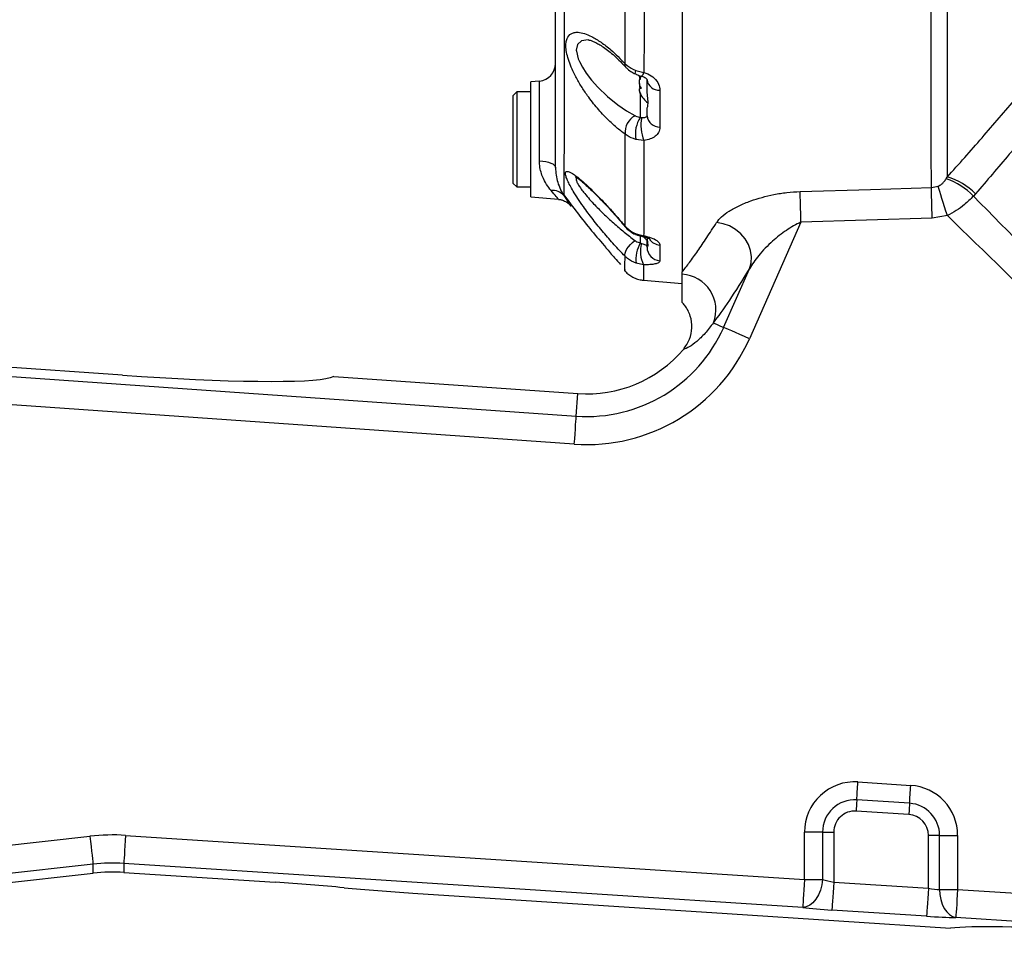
# Model space of a CAD drawing. Extents: x 0 to 8410, y 0 to 5940.
# Tile 52 of 210: x 1191 to 1470, y 4313 to 4575. Entities that reach past the tile are written whole.
import ezdxf

# ---------------------------------------------------------------- set-up
doc = ezdxf.new("R2010")
doc.units = 0
doc.header["$LTSCALE"] = 10
doc.layers.get('0').update_dxf_attribs({"linetype": 'CONTINUOUS'})
doc.dimstyles.new('SLDDIMSTYLE3', dxfattribs={"dimtxt": 0.18, "dimasz": 50, "dimexe": 0, "dimexo": 0.0625, "dimgap": 0, "dimtad": 0, "dimtih": 1, "dimtoh": 1, "dimdec": 0, "dimrnd": 1e-09, "dimzin": 0, "dimtxsty": 'STANDARD', "dimblk1": 'NONE', "dimblk2": 'NONE', "dimsah": 1, "dimcen": 0.09, "dimazin": 3, "dimtfac": 50, "dimtdec": 0, "dimtofl": 0, "dimtmove": 0, "dimatfit": 3, "dimtolj": 1, "dimtzin": 0})

# ---------------------------------------------------------------- blocks, each defined once
blk = doc.blocks.new('_NONE')

msp = doc.modelspace()

# ---------------------------------------------------------------- linework, layer by layer
at = {"color": 7, "linetype": 'CONTINUOUS'}
for p, q in [((1378.76, 4924.35), (1378.76, 4503.69)), ((1338.2, 4557.92), (1335.76, 4557.7)), ((1335.76, 4541.35), (1335.76, 4557.7)), ((1366.75, 4559.15), (1367.05, 4559.15)), ((1368.76, 4555.91), (1368.76, 4558.28)), ((1331.76, 4554.85), (1330.76, 4553.85)), ((1335.76, 4554.85), (1331.76, 4554.85)), ((1331.76, 4554.85), (1331.76, 4527.85)), ((1330.76, 4528.85), (1330.76, 4553.85)), ((1368.76, 4548.01), (1368.76, 4550.21)), ((1335.76, 4525), (1335.76, 4541.35)), ((1330.76, 4528.85), (1331.76, 4527.85)), ((1331.76, 4527.85), (1335.76, 4527.85)), ((1335.76, 4525), (1343.57, 4524.32)), ((1368.76, 4511.6), (1368.76, 4512.7)), ((1368.76, 4510.73), (1368.76, 4511.6)), ((1378.76, 4503.03), (1378.76, 4503.69)), ((1378.76, 4500.35), (1378.76, 4502.69)), ((1367.71, 4501.32), (1378.76, 4500.35)), ((1219.69, 4474.32), (1086.53, 4483.65)), ((1279.76, 4473.97), (1278.72, 4473.64)), ((1279.76, 4473.97), (1349.1, 4469.11)), ((1089.88, 4319.36), (1211.4, 4332.87)), ((1220.14, 4333.07), (1263.14, 4330.28)), ((1302.21, 4327.18), (1391.55, 4321.37)), ((1391.55, 4321.37), (1455.03, 4317.25))]:
    msp.add_line(p, q, dxfattribs=at)
at = {"color": 8, "linetype": 'CONTINUOUS'}
for p, q in [((1365.56, 4560.94), (1367.89, 4560.32)), ((1338.2, 4535.22), (1338.2, 4557.92)), ((1372.41, 4555.32), (1372.41, 4544.85)), ((1366.86, 4547.63), (1366.86, 4554.27)), ((1367.87, 4541.04), (1365.59, 4541.31)), ((1453.79, 4530.18), (1454.08, 4530.65)), ((1449.54, 4527.64), (1451.45, 4528.05)), ((1462.11, 4525.89), (1461.49, 4525.2)), ((1449.8, 4518.94), (1412.5, 4517.82)), ((1454.1, 4519.67), (1449.8, 4518.94)), ((1412.5, 4517.82), (1397.83, 4484.7)), ((1365.65, 4514.52), (1367.8, 4513.96)), ((1366.86, 4511.92), (1366.86, 4513.85)), ((1372.41, 4511.32), (1372.41, 4506.86)), ((1367.77, 4505.73), (1365.68, 4506.14)), ((1390.53, 4487.94), (1397.91, 4504.57)), ((1387.62, 4489.23), (1390.53, 4487.94)), ((1086.35, 4481.1), (1348.65, 4462.72)), ((1348.09, 4454.76), (1085.79, 4473.14)), ((1348.65, 4462.72), (1349.1, 4469.11)), ((1428.68, 4358.78), (1443.68, 4357.81)), ((1443.35, 4352.71), (1428.35, 4353.68)), ((1443.15, 4349.52), (1428.15, 4350.49)), ((1088.71, 4329.83), (1210.46, 4343.37)), ((1220.6, 4343.6), (1413.51, 4331.07)), ((1418.62, 4344.56), (1413.51, 4344.56)), ((1413.51, 4331.07), (1413.51, 4344.56)), ((1418.62, 4344.56), (1418.62, 4331.07)), ((1418.62, 4344.56), (1421.81, 4344.56)), ((1421.81, 4344.56), (1421.81, 4330.32)), ((1451.9, 4343.59), (1448.71, 4343.59)), ((1448.71, 4328.57), (1448.71, 4343.59)), ((1451.9, 4343.59), (1457.01, 4343.59)), ((1451.9, 4328.24), (1451.9, 4343.59)), ((1457.01, 4343.59), (1457.01, 4328.24)), ((1211.34, 4335.43), (1089.59, 4321.9)), ((1211.4, 4332.87), (1211.34, 4335.43)), ((1220.08, 4335.63), (1220.14, 4333.07)), ((1412.99, 4323.1), (1220.08, 4335.63)), ((1413.51, 4331.07), (1418.62, 4331.07)), ((1421.81, 4330.32), (1448.71, 4328.57)), ((1451.9, 4328.24), (1457.01, 4328.24)), ((1457.01, 4328.24), (1573.77, 4320.66)), ((1448.19, 4320.61), (1421.3, 4322.35)), ((1569.42, 4312.94), (1456.5, 4320.28))]:
    msp.add_line(p, q, dxfattribs=at)
at = {"color": 8, "linetype": 'CONTINUOUS', "flags": 128}
for points in [[(1352.08, 4569.58), (1352.07, 4569.58), (1350.11, 4569.31), (1348.99, 4568.28), (1348.67, 4566.68), (1348.69, 4566.41), (1349.23, 4564.21), (1349.55, 4563.44), (1350.39, 4561.82), (1351.45, 4560.15), (1353, 4558.12), (1354.75, 4556.15), (1357.51, 4553.51), (1360.46, 4551.13), (1362.89, 4549.48), (1365.34, 4548.08), (1365.34, 4548.08)], [(1365.48, 4559.93), (1365.47, 4559.93), (1365.41, 4560.08), (1365.44, 4560.42), (1365.56, 4560.94)], [(1367.17, 4559.33), (1367.21, 4559.33), (1367.4, 4559.46), (1367.63, 4559.79), (1367.89, 4560.32)], [(1338.2, 4535.22), (1339.11, 4535.15), (1339.97, 4535.03), (1340.76, 4534.85), (1341.45, 4534.62), (1342.01, 4534.35), (1342.42, 4534.04), (1342.67, 4533.71), (1342.76, 4533.37)], [(1412.24, 4526.53), (1432.23, 4527.12), (1449.54, 4527.64)], [(1449.8, 4518.94), (1449.76, 4520.25), (1449.72, 4521.55), (1449.68, 4522.79), (1449.65, 4523.97), (1449.61, 4525.06), (1449.58, 4526.05), (1449.56, 4526.91), (1449.54, 4527.64)], [(1454.1, 4519.67), (1453.69, 4520.95), (1453.3, 4522.2), (1452.91, 4523.41), (1452.55, 4524.55), (1452.22, 4525.6), (1451.92, 4526.55), (1451.66, 4527.37), (1451.45, 4528.05)], [(1412.5, 4517.82), (1412.46, 4519.13), (1412.42, 4520.43), (1412.39, 4521.68), (1412.35, 4522.86), (1412.32, 4523.96), (1412.29, 4524.94), (1412.26, 4525.8), (1412.24, 4526.53)], [(1362.51, 4516.71), (1362.45, 4516.63), (1362.45, 4516.62)], [(1397.91, 4504.57), (1398.37, 4506.23), (1398.47, 4507.98), (1398.2, 4509.75), (1397.58, 4511.48), (1396.63, 4513.1), (1395.39, 4514.55), (1393.9, 4515.78), (1392.21, 4516.74), (1390.4, 4517.39), (1388.52, 4517.71)], [(1362.5, 4508.17), (1362.43, 4508.55), (1362.5, 4509.03), (1362.71, 4509.59), (1363.05, 4510.2), (1363.49, 4510.84), (1364.03, 4511.48), (1364.63, 4512.08), (1365.27, 4512.63)], [(1365.51, 4514.35), (1365.53, 4514.36), (1365.65, 4514.52)], [(1367.44, 4513.77), (1367.55, 4513.78), (1367.8, 4513.96)], [(1397.83, 4484.7), (1396.47, 4485.31), (1395.15, 4485.89), (1393.93, 4486.43), (1392.84, 4486.91), (1391.93, 4487.32), (1391.23, 4487.63), (1390.76, 4487.84), (1390.53, 4487.94)], [(1348.09, 4454.76), (1348.2, 4456.25), (1348.3, 4457.69), (1348.39, 4459.02), (1348.48, 4460.2), (1348.54, 4461.2), (1348.6, 4461.96), (1348.63, 4462.48), (1348.65, 4462.72)], [(1428.35, 4353.68), (1428.39, 4354.23), (1428.43, 4354.82), (1428.47, 4355.43), (1428.51, 4356.07), (1428.55, 4356.73), (1428.59, 4357.41), (1428.64, 4358.09), (1428.68, 4358.78)], [(1443.35, 4352.71), (1443.39, 4353.26), (1443.43, 4353.84), (1443.47, 4354.46), (1443.51, 4355.1), (1443.55, 4355.76), (1443.59, 4356.43), (1443.64, 4357.12), (1443.68, 4357.81)], [(1428.35, 4353.68), (1428.33, 4353.34), (1428.31, 4352.97), (1428.28, 4352.59), (1428.26, 4352.19), (1428.23, 4351.78), (1428.2, 4351.35), (1428.17, 4350.93), (1428.15, 4350.49)], [(1443.35, 4352.71), (1443.33, 4352.36), (1443.31, 4352), (1443.28, 4351.61), (1443.26, 4351.21), (1443.23, 4350.8), (1443.2, 4350.38), (1443.17, 4349.95), (1443.15, 4349.52)], [(1210.46, 4343.37), (1210.62, 4341.88), (1210.78, 4340.45), (1210.93, 4339.12), (1211.06, 4337.94), (1211.17, 4336.95), (1211.25, 4336.19), (1211.31, 4335.68), (1211.34, 4335.43)], [(1220.6, 4343.6), (1220.5, 4342.11), (1220.41, 4340.67), (1220.32, 4339.34), (1220.25, 4338.15), (1220.18, 4337.16), (1220.13, 4336.39), (1220.1, 4335.88), (1220.08, 4335.63)], [(1418.62, 4331.07), (1418.41, 4329.52), (1418.01, 4328.04), (1417.45, 4326.67), (1416.74, 4325.47), (1415.9, 4324.48), (1414.97, 4323.74), (1413.99, 4323.27), (1412.99, 4323.1)], [(1413.51, 4331.07), (1413.41, 4329.58), (1413.32, 4328.14), (1413.23, 4326.81), (1413.15, 4325.62), (1413.09, 4324.63), (1413.04, 4323.86), (1413.01, 4323.35), (1412.99, 4323.1)], [(1421.81, 4330.32), (1421.72, 4328.83), (1421.62, 4327.39), (1421.54, 4326.06), (1421.46, 4324.87), (1421.4, 4323.88), (1421.35, 4323.11), (1421.31, 4322.6), (1421.3, 4322.35)], [(1448.71, 4328.57), (1448.61, 4327.08), (1448.52, 4325.64), (1448.43, 4324.31), (1448.35, 4323.12), (1448.29, 4322.13), (1448.24, 4321.36), (1448.2, 4320.85), (1448.19, 4320.61)], [(1451.9, 4328.24), (1451.98, 4326.77), (1452.23, 4325.36), (1452.65, 4324.04), (1453.21, 4322.86), (1453.9, 4321.86), (1454.7, 4321.09), (1455.57, 4320.55), (1456.5, 4320.28)], [(1457.01, 4328.24), (1456.92, 4326.75), (1456.82, 4325.31), (1456.74, 4323.98), (1456.66, 4322.8), (1456.59, 4321.8), (1456.54, 4321.03), (1456.51, 4320.52), (1456.5, 4320.28)]]:
    msp.add_lwpolyline(points, dxfattribs=at)
at = {"color": 7, "linetype": 'CONTINUOUS'}
for centre, radius, start, end in [((1337.76, 4562.9), 5, 275, 0), ((1373.16, 4557.33), 7, 204.6276, 233.3706), ((1373.16, 4518.14), 7, 220.5314, 231.1223), ((1351.63, 4505.17), 36.15, 265.9919, 319.4671)]:
    msp.add_arc(centre, radius, start, end, dxfattribs=at)
at = {"color": 8, "linetype": 'CONTINUOUS'}
for centre, radius, start, end in [((1363.27, 4562.44), 0.803, 153.9213, 216.152), ((1372.21, 4558.82), 3.5, 188.8256, 273.2188), ((1367.97, 4543.3), 5.45, 118.8177, 185.0767), ((1374.2, 4542.85), 8.76, 146.9662, 190.1292), ((1377.95, 4545.28), 10.94, 168.1452, 202.7863), ((1372.31, 4548.42), 3.57, 186.717, 271.6681), ((1447.48, 4511.98), 19.26, 43.3297, 70.8579), ((1448.57, 4512.19), 19.27, 45.3434, 73.3816), ((1342.09, 4522.88), 3.94, 40.3497, 98.5197), ((1372.72, 4515.35), 4.04, 215.1236, 265.6386), ((1375.04, 4507.23), 9.43, 150.1964, 186.6363), ((1375.41, 4509.47), 8.51, 164.4793, 206.101), ((1372.69, 4510.78), 3.93, 180.7377, 265.9041), ((1378.21, 4492.93), 10.11, 338.5207, 86.8745), ((1351.63, 4505.17), 42.56, 265.9919, 336.104), ((1351.63, 4505.17), 50.54, 265.9919, 336.104), ((1427.76, 4344.56), 14.25, 86.2833, 180), ((1442.76, 4343.59), 14.25, 0, 86.2833), ((1427.76, 4344.56), 9.14, 86.2833, 180), ((1427.76, 4344.56), 5.95, 86.2833, 180), ((1442.76, 4343.59), 9.14, 0, 86.2833), ((1442.76, 4343.59), 5.95, 0, 86.2833)]:
    msp.add_arc(centre, radius, start, end, dxfattribs=at)
for centre, major_axis, ratio, start_param, end_param in [((1479.51, 4704.75), (98.18, 220.51), 0.063877, 3.385027, 3.603743), ((1216.86, 4285.58), (1.33, -58.13), 0.997545, 3.054014, 3.229172), ((1216.86, 4285.58), (-1.15, 50.15), 0.996763, 6.195606, 6.370764), ((1421.81, 4331.23), (5, -0.87), 0.176976, 4.050106, 4.743266), ((1448.71, 4329.48), (5, -0.87), 0.176976, 4.743266, 5.436426), ((1421.3, 4323.26), (13, -0.85), 0.069778, 4.023784, 4.716944), ((1448.19, 4321.52), (13, -0.85), 0.069778, 4.716944, 5.410104)]:
    msp.add_ellipse(centre, major_axis=major_axis, ratio=ratio, start_param=start_param, end_param=end_param, dxfattribs=at)
at = {"color": 7, "linetype": 'CONTINUOUS'}
for centre, major_axis, ratio, start_param, end_param in [((1219.69, 4478.53), (60, -4.22), 0.069754, 4.717301, 6.108243), ((1216.91, 4283.05), (1.15, -50.11), 0.997545, 3.054014, 3.229172), ((1262.91, 4326.79), (49.89, -3.24), 0.069927, 1.16808, 1.570796), ((1302.44, 4330.67), (49.89, -3.24), 0.069927, 4.309673, 4.712389), ((1492.36, 4313.84), (39.92, -2.59), 0.069927, 1.570796, 2.784022)]:
    msp.add_ellipse(centre, major_axis=major_axis, ratio=ratio, start_param=start_param, end_param=end_param, dxfattribs=at)
at = {"color": 8, "linetype": 'CONTINUOUS'}
for points, knots in [([(1449.54, 4527.64), (1449.54, 4528.31), (1449.54, 4530.44), (1449.54, 4534.25), (1449.53, 4540.44), (1449.53, 4548.55), (1449.54, 4557.95), (1449.53, 4567.01), (1449.53, 4575.91), (1449.54, 4585.19), (1449.54, 4594.8), (1449.53, 4603.58), (1449.53, 4612.01), (1449.54, 4620.03), (1449.54, 4628.26), (1449.53, 4636.83), (1449.53, 4645.74), (1449.53, 4654.98), (1449.54, 4664.39), (1449.54, 4673.99), (1449.53, 4683.73), (1449.53, 4693.61), (1449.54, 4703.59), (1449.54, 4714.65), (1449.53, 4726.04), (1449.53, 4737.72), (1449.54, 4747.94), (1449.54, 4757.42), (1449.53, 4766.15), (1449.53, 4774.82), (1449.53, 4783.31), (1449.54, 4791.59), (1449.54, 4801.7), (1449.53, 4813.58), (1449.53, 4825.69), (1449.54, 4836.16), (1449.53, 4845.56), (1449.53, 4854.48), (1449.54, 4862.87), (1449.54, 4869.88), (1449.53, 4876.09), (1449.53, 4881.57), (1449.53, 4886.76), (1449.54, 4891.59), (1449.53, 4896.06), (1449.53, 4901.2), (1449.53, 4906.73), (1449.54, 4911.63), (1449.53, 4915.28), (1449.53, 4917.91), (1449.54, 4919.96), (1449.54, 4921.41), (1449.53, 4922.33), (1449.53, 4922.44), (1449.53, 4922.5)], [0, 0, 0, 0, 0.007319, 0.023136, 0.038981, 0.066957, 0.095086, 0.115402, 0.135777, 0.159438, 0.179308, 0.199232, 0.21539, 0.231576, 0.247895, 0.264243, 0.281577, 0.298947, 0.316486, 0.334063, 0.351911, 0.369798, 0.387863, 0.40597, 0.42963, 0.449501, 0.469425, 0.485582, 0.501769, 0.518087, 0.534436, 0.550253, 0.566098, 0.594074, 0.622203, 0.64252, 0.662894, 0.686555, 0.706425, 0.72635, 0.742507, 0.758694, 0.775013, 0.791362, 0.807179, 0.823024, 0.851, 0.879129, 0.899446, 0.91982, 0.939754, 0.959771, 0.979843, 1, 1, 1, 1]), ([(1454.08, 4920.94), (1454.08, 4920.88), (1454.08, 4920.77), (1454.08, 4919.87), (1454.08, 4918.43), (1454.08, 4916.13), (1454.08, 4912.67), (1454.08, 4907.93), (1454.08, 4902.48), (1454.08, 4896.67), (1454.08, 4890.5), (1454.08, 4884.11), (1454.08, 4877.61), (1454.08, 4870.92), (1454.08, 4864.33), (1454.08, 4857.64), (1454.08, 4850.96), (1454.08, 4843.45), (1454.08, 4835.03), (1454.08, 4825.94), (1454.08, 4816.9), (1454.08, 4808.25), (1454.08, 4799.69), (1454.08, 4791.32), (1454.08, 4780.81), (1454.08, 4768.05), (1454.08, 4753.52), (1454.08, 4739.44), (1454.08, 4726.34), (1454.08, 4714.52), (1454.08, 4704.03), (1454.08, 4694.44), (1454.08, 4684.82), (1454.08, 4675.22), (1454.08, 4665.62), (1454.08, 4656.07), (1454.08, 4646.58), (1454.08, 4636.74), (1454.08, 4626.6), (1454.08, 4616.63), (1454.08, 4607.28), (1454.08, 4598.83), (1454.08, 4590.91), (1454.08, 4583.55), (1454.08, 4574.77), (1454.08, 4564.83), (1454.08, 4554.53), (1454.08, 4545.44), (1454.08, 4537.72), (1454.08, 4532.98), (1454.08, 4530.77), (1454.08, 4530.65)], [0, 0, 0, 0, 0.020104, 0.040208, 0.060437, 0.080667, 0.109188, 0.137708, 0.162556, 0.187403, 0.2099, 0.230833, 0.251767, 0.270414, 0.289062, 0.305894, 0.322726, 0.339148, 0.360081, 0.381014, 0.399662, 0.41831, 0.435141, 0.451973, 0.468395, 0.496915, 0.525437, 0.550284, 0.575131, 0.597629, 0.615101, 0.632691, 0.650281, 0.668102, 0.685922, 0.703979, 0.722034, 0.740216, 0.761149, 0.782083, 0.80073, 0.819378, 0.83621, 0.853042, 0.869464, 0.897985, 0.926505, 0.951352, 0.976199, 0.998697, 1, 1, 1, 1]), ([(1345.09, 4897.52), (1345.09, 4897.54), (1345.09, 4897.64), (1345.11, 4896.81), (1345.13, 4894.62), (1345.15, 4891.08), (1345.16, 4886.28), (1345.18, 4880.21), (1345.2, 4872.93), (1345.22, 4864.52), (1345.23, 4855.03), (1345.25, 4844.49), (1345.26, 4833), (1345.27, 4820.64), (1345.28, 4807.53), (1345.29, 4793.71), (1345.3, 4779.29), (1345.3, 4764.39), (1345.31, 4750.28), (1345.31, 4737.14), (1345.31, 4723.88), (1345.31, 4709.33), (1345.31, 4693.59), (1345.31, 4677.98), (1345.3, 4662.63), (1345.3, 4647.63), (1345.29, 4633.07), (1345.28, 4619.06), (1345.27, 4605.72), (1345.26, 4593.16), (1345.25, 4581.42), (1345.24, 4570.6), (1345.22, 4560.78), (1345.2, 4552.07), (1345.19, 4544.47), (1345.17, 4538.05), (1345.15, 4532.97), (1345.13, 4529.23), (1345.12, 4526.61), (1345.1, 4525.82), (1345.1, 4525.43)], [0, 0, 0, 0, 0.005687, 0.032989, 0.060387, 0.087786, 0.115087, 0.142386, 0.169782, 0.197179, 0.224478, 0.251801, 0.279222, 0.306642, 0.333965, 0.361292, 0.388717, 0.416141, 0.443468, 0.464611, 0.485753, 0.513089, 0.540523, 0.567957, 0.595292, 0.622619, 0.650043, 0.677468, 0.704794, 0.732103, 0.759509, 0.786915, 0.814224, 0.841528, 0.868929, 0.89633, 0.923634, 0.949076, 0.974558, 1, 1, 1, 1]), ([(1362.55, 4562.79), (1362.55, 4566.6), (1362.55, 4572.67), (1362.55, 4581.67), (1362.55, 4589.29), (1362.56, 4597.2), (1362.56, 4602.69), (1362.56, 4605.43)], [0, 0, 0, 0, 0.2936931, 0.4693203, 0.6453258, 0.8224695, 1, 1, 1, 1]), ([(1367.93, 4604.68), (1367.93, 4601.86), (1367.92, 4596.23), (1367.92, 4588.08), (1367.91, 4580.17), (1367.9, 4570.72), (1367.9, 4564.34), (1367.89, 4560.32)], [0, 0, 0, 0, 0.1742797, 0.3489446, 0.5247864, 0.7010258, 1, 1, 1, 1]), ([(1362.54, 4542.82), (1361.72, 4543.43), (1360.09, 4544.65), (1357.43, 4547.11), (1354.64, 4550.11), (1352.11, 4553.33), (1350.07, 4556.38), (1348.58, 4558.94), (1347.42, 4561.34), (1346.55, 4563.53), (1345.95, 4565.62), (1345.68, 4567.42), (1345.72, 4568.88), (1346.07, 4570.36), (1346.89, 4571.32), (1348.06, 4571.74), (1349.31, 4571.82), (1350.95, 4571.48), (1353.15, 4570.55), (1355.69, 4569.01), (1358.23, 4567.02), (1360.54, 4564.92), (1361.88, 4563.5), (1362.55, 4562.79)], [0, 0, 0, 0, 0.055457, 0.110918, 0.178568, 0.246142, 0.29245, 0.338711, 0.375808, 0.412871, 0.450286, 0.48767, 0.519609, 0.551556, 0.612501, 0.646229, 0.67998, 0.730662, 0.781403, 0.844862, 0.908363, 0.954184, 1, 1, 1, 1]), ([(1362.55, 4562.79), (1363.27, 4562.21), (1364.18, 4561.47), (1365.33, 4561.03), (1365.56, 4560.94)], [0, 0, 0, 0, 0.796628, 1, 1, 1, 1]), ([(1367.89, 4560.32), (1368.26, 4560.2), (1369.36, 4559.84), (1370.98, 4558.75), (1372.21, 4557.08), (1372.35, 4555.89), (1372.41, 4555.32)], [0, 0, 0, 0, 0.134078, 0.401875, 0.719093, 1, 1, 1, 1]), ([(1454.08, 4530.65), (1457.37, 4534.35), (1463.95, 4541.76), (1470.49, 4549.36), (1473.76, 4553.16)], [0, 0, 0, 0, 0.499737, 1, 1, 1, 1]), ([(1365.34, 4548.08), (1365.43, 4548.03), (1365.88, 4547.82), (1366.43, 4547.71), (1366.86, 4547.63)], [0, 0, 0, 0, 0.201121, 1, 1, 1, 1]), ([(1366.86, 4547.63), (1366.96, 4547.59), (1367.08, 4547.54), (1367.22, 4547.53), (1367.24, 4547.53)], [0, 0, 0, 0, 0.791604, 1, 1, 1, 1]), ([(1367.24, 4547.53), (1367.46, 4547.53), (1367.91, 4547.54), (1368.38, 4547.65), (1368.72, 4547.81), (1368.74, 4547.93), (1368.76, 4548.01)], [0, 0, 0, 0, 0.184765, 0.391239, 0.641516, 1, 1, 1, 1]), ([(1481.2, 4548.55), (1478.03, 4544.73), (1471.69, 4537.08), (1465.31, 4529.62), (1462.11, 4525.89)], [0, 0, 0, 0, 0.499749, 1, 1, 1, 1]), ([(1372.41, 4544.85), (1372.34, 4544.33), (1372.22, 4543.37), (1371.19, 4542.21), (1369.76, 4541.38), (1368.49, 4541.15), (1367.87, 4541.04)], [0, 0, 0, 0, 0.292092, 0.537395, 0.769162, 1, 1, 1, 1]), ([(1362.51, 4516.71), (1362.52, 4518.73), (1362.52, 4522.77), (1362.53, 4529.6), (1362.53, 4536.31), (1362.53, 4540.64), (1362.54, 4542.82)], [0, 0, 0, 0, 0.29489, 0.591662, 0.795521, 1, 1, 1, 1]), ([(1365.59, 4541.31), (1364.69, 4541.62), (1363.56, 4542.02), (1362.71, 4542.68), (1362.54, 4542.82)], [0, 0, 0, 0, 0.789424, 1, 1, 1, 1]), ([(1367.87, 4541.04), (1367.86, 4538.77), (1367.85, 4534.22), (1367.84, 4527.25), (1367.83, 4521.56), (1367.81, 4516.99), (1367.81, 4514.97), (1367.8, 4513.96)], [0, 0, 0, 0, 0.205089, 0.410843, 0.704414, 0.852207, 1, 1, 1, 1]), ([(1341.51, 4526.78), (1341.07, 4527.34), (1340.17, 4528.47), (1339.14, 4530.45), (1338.49, 4532.45), (1338.23, 4533.98), (1338.2, 4534.93), (1338.2, 4535.22)], [0, 0, 0, 0, 0.273041, 0.553833, 0.734449, 0.919662, 1, 1, 1, 1]), ([(1362.5, 4508.17), (1361.48, 4509.24), (1359.44, 4511.37), (1356.36, 4514.9), (1353.38, 4518.56), (1350.95, 4521.82), (1349.1, 4524.52), (1347.82, 4526.54), (1346.84, 4528.27), (1346.13, 4529.7), (1345.7, 4530.86), (1345.55, 4531.67), (1345.69, 4532.13), (1346.05, 4532.29), (1346.61, 4532.16), (1347.38, 4531.78), (1348.36, 4531.12), (1349.72, 4530.06), (1351.49, 4528.5), (1353.66, 4526.42), (1355.96, 4524.06), (1358.24, 4521.61), (1360.44, 4519.15), (1361.82, 4517.52), (1362.51, 4516.71)], [0, 0, 0, 0, 0.068194, 0.136388, 0.204797, 0.273094, 0.315991, 0.358842, 0.39424, 0.429605, 0.465209, 0.500793, 0.532136, 0.563489, 0.594532, 0.625594, 0.66041, 0.695249, 0.747718, 0.800245, 0.853556, 0.906887, 0.953443, 1, 1, 1, 1]), ([(1349.15, 4530.53), (1349.12, 4530.54), (1348.66, 4530.68), (1348.53, 4530.3), (1348.66, 4529.59), (1348.93, 4529.02), (1349.3, 4528.35), (1349.82, 4527.55), (1350.8, 4526.25), (1352.06, 4524.73), (1353.9, 4522.69), (1356.29, 4520.27), (1359.22, 4517.56), (1362.24, 4514.97), (1364.26, 4513.41), (1365.27, 4512.63)], [0, 0, 0, 0, 0.007156, 0.10926, 0.161699, 0.214174, 0.225933, 0.285713, 0.345586, 0.421041, 0.496611, 0.62151, 0.746645, 0.873315, 1, 1, 1, 1]), ([(1451.45, 4528.05), (1451.79, 4528.23), (1452.39, 4528.54), (1453.18, 4529.29), (1453.55, 4529.83), (1453.79, 4530.18)], [0, 0, 0, 0, 0.325859, 0.573492, 1, 1, 1, 1]), ([(1343.57, 4524.35), (1343.58, 4524.34), (1343.63, 4524.29), (1343.42, 4524.54), (1342.85, 4525.2), (1342.03, 4526.17), (1341.51, 4526.78)], [0, 0, 0, 0, 0.061261, 0.304763, 0.556863, 1, 1, 1, 1]), ([(1345.1, 4525.43), (1345.37, 4525.03), (1345.9, 4524.23), (1346.54, 4523.28), (1346.97, 4522.63), (1347.18, 4522.31), (1347.13, 4522.39), (1347.11, 4522.41)], [0, 0, 0, 0, 0.2140217, 0.427967, 0.671269, 0.9144919, 1, 1, 1, 1]), ([(1388.52, 4517.71), (1388.95, 4518.26), (1389.81, 4519.36), (1392.03, 4520.98), (1394.83, 4522.51), (1398.03, 4523.84), (1401.39, 4524.91), (1404.82, 4525.72), (1408.46, 4526.31), (1410.98, 4526.46), (1412.24, 4526.53)], [0, 0, 0, 0, 0.127035, 0.254265, 0.391639, 0.529077, 0.645903, 0.762698, 0.881413, 1, 1, 1, 1]), ([(1461.49, 4525.2), (1460.66, 4524.39), (1459.17, 4522.93), (1456.66, 4521.06), (1454.96, 4520.14), (1454.1, 4519.67)], [0, 0, 0, 0, 0.383057, 0.688148, 1, 1, 1, 1]), ([(1461.49, 4525.2), (1482.12, 4504.33), (1516.29, 4469.76), (1550.57, 4435.29), (1564.15, 4421.63)], [0, 0, 0, 0, 0.603634, 1, 1, 1, 1]), ([(1559.53, 4416.91), (1545.77, 4430.39), (1510.7, 4464.72), (1475.49, 4498.9), (1454.1, 4519.67)], [0, 0, 0, 0, 0.392505, 1, 1, 1, 1]), ([(1362.51, 4516.71), (1363.24, 4516.03), (1364.18, 4515.15), (1365.37, 4514.64), (1365.65, 4514.52)], [0, 0, 0, 0, 0.765315, 1, 1, 1, 1]), ([(1378.76, 4503.69), (1379.44, 4504.56), (1380.81, 4506.3), (1383.16, 4509.58), (1385.7, 4513.33), (1387.58, 4516.25), (1388.52, 4517.71)], [0, 0, 0, 0, 0.248166, 0.497069, 0.748174, 1, 1, 1, 1]), ([(1412.5, 4517.82), (1411.79, 4517.48), (1410.34, 4516.79), (1407.58, 4515.02), (1404.88, 4512.89), (1402.32, 4510.44), (1400.53, 4508.44), (1399, 4506.47), (1398.27, 4505.21), (1397.91, 4504.57)], [0, 0, 0, 0, 0.109524, 0.221331, 0.459169, 0.602037, 0.746428, 0.872227, 1, 1, 1, 1]), ([(1365.27, 4512.63), (1365.38, 4512.55), (1365.85, 4512.22), (1366.43, 4512.05), (1366.86, 4511.92)], [0, 0, 0, 0, 0.233553, 1, 1, 1, 1]), ([(1367.8, 4513.96), (1368.2, 4513.88), (1369.34, 4513.64), (1370.98, 4513.02), (1372.21, 4512.15), (1372.35, 4511.59), (1372.41, 4511.32)], [0, 0, 0, 0, 0.142844, 0.407927, 0.721941, 1, 1, 1, 1]), ([(1366.86, 4511.92), (1366.96, 4511.86), (1367.07, 4511.78), (1367.19, 4511.75), (1367.21, 4511.75)], [0, 0, 0, 0, 0.841258, 1, 1, 1, 1]), ([(1367.21, 4511.75), (1367.43, 4511.7), (1367.88, 4511.59), (1368.36, 4511.38), (1368.69, 4511.12), (1368.76, 4510.89), (1368.76, 4510.75), (1368.76, 4510.73)], [0, 0, 0, 0, 0.181713, 0.384434, 0.629413, 0.949953, 1, 1, 1, 1]), ([(1362.48, 4503.98), (1362.48, 4504.01), (1362.49, 4504.1), (1362.49, 4505.15), (1362.5, 4506.61), (1362.5, 4507.8), (1362.5, 4508.17)], [0, 0, 0, 0, 0.248963, 0.55455, 0.861285, 1, 1, 1, 1]), ([(1365.68, 4506.14), (1364.79, 4506.54), (1363.61, 4507.07), (1362.72, 4507.96), (1362.5, 4508.17)], [0, 0, 0, 0, 0.755927, 1, 1, 1, 1]), ([(1367.77, 4505.73), (1367.77, 4505.31), (1367.76, 4504.06), (1367.75, 4502.57), (1367.73, 4501.49), (1367.72, 4501.4), (1367.72, 4501.36)], [0, 0, 0, 0, 0.151417, 0.444596, 0.738845, 1, 1, 1, 1]), ([(1372.41, 4506.86), (1372.41, 4506.83), (1372.4, 4506.62), (1372.12, 4506.27), (1371.13, 4505.93), (1369.67, 4505.73), (1368.4, 4505.73), (1367.77, 4505.73)], [0, 0, 0, 0, 0.03707, 0.302746, 0.544177, 0.772547, 1, 1, 1, 1]), ([(1387.62, 4489.23), (1386.83, 4488.18), (1385.25, 4486.09), (1382.87, 4483.84), (1380.66, 4482.23), (1379.62, 4481.86), (1379.1, 4481.68)], [0, 0, 0, 0, 0.2472724, 0.4954882, 0.7469676, 1, 1, 1, 1])]:
    msp.add_open_spline(points, degree=3, knots=knots, dxfattribs=at)
at = {"color": 7, "linetype": 'CONTINUOUS'}
for points, knots in [([(1342.76, 4533.37), (1342.76, 4533.71), (1342.76, 4534.57), (1342.76, 4536.67), (1342.76, 4540.04), (1342.76, 4544.67), (1342.76, 4550.79), (1342.76, 4558.13), (1342.76, 4566.57), (1342.76, 4575.99), (1342.76, 4586.31), (1342.76, 4597.63), (1342.76, 4609.74), (1342.76, 4622.5), (1342.76, 4635.86), (1342.76, 4649.91), (1342.76, 4664.38), (1342.76, 4679.08), (1342.76, 4693.97), (1342.76, 4709.16), (1342.76, 4723.27), (1342.76, 4736.11), (1342.76, 4748.65), (1342.76, 4762.08), (1342.76, 4776.31), (1342.76, 4790.24), (1342.76, 4803.57), (1342.76, 4816.16), (1342.76, 4827.98), (1342.76, 4839.11), (1342.76, 4849.29), (1342.76, 4858.42), (1342.76, 4866.5), (1342.76, 4873.57), (1342.76, 4879.45), (1342.76, 4884.09), (1342.76, 4887.55), (1342.76, 4889.68), (1342.76, 4890.6), (1342.76, 4890.41), (1342.76, 4890.38)], [0, 0, 0, 0, 0.014927, 0.037385, 0.059949, 0.087304, 0.114849, 0.142994, 0.171345, 0.198794, 0.226434, 0.254372, 0.282716, 0.310075, 0.337624, 0.365773, 0.394128, 0.421492, 0.449046, 0.477199, 0.50556, 0.527022, 0.548575, 0.575934, 0.603482, 0.631629, 0.659983, 0.687344, 0.714895, 0.743046, 0.771404, 0.798753, 0.826293, 0.85443, 0.882774, 0.910139, 0.937693, 0.965847, 0.994209, 1, 1, 1, 1]), ([(1352.08, 4569.58), (1352.09, 4569.58), (1352.15, 4569.58), (1352.57, 4569.51), (1353.27, 4569.28), (1354.22, 4568.85), (1355.4, 4568.2), (1356.77, 4567.29), (1358.3, 4566.12), (1359.94, 4564.68), (1361.4, 4563.29), (1362.29, 4562.31), (1362.61, 4561.95)], [0, 0, 0, 0, 0.026739, 0.111739, 0.201602, 0.300926, 0.410413, 0.527752, 0.653733, 0.786133, 0.922439, 1, 1, 1, 1]), ([(1362.63, 4561.98), (1362.73, 4561.87), (1363.18, 4561.35), (1364.11, 4560.61), (1365.04, 4560.16), (1365.48, 4559.94)], [0, 0, 0, 0, 0.132095, 0.582465, 1, 1, 1, 1]), ([(1365.48, 4559.94), (1365.59, 4559.89), (1366.12, 4559.63), (1366.7, 4559.45), (1367.17, 4559.33), (1367.17, 4559.33)], [0, 0, 0, 0, 0.191614, 0.992747, 1, 1, 1, 1]), ([(1367.17, 4559.33), (1367.02, 4559.24), (1366.76, 4559.1), (1366.6, 4559.2), (1366.57, 4559.36), (1366.62, 4559.51), (1366.62, 4559.52)], [0, 0, 0, 0, 0.399142, 0.691551, 0.984666, 1, 1, 1, 1]), ([(1367.17, 4555.85), (1367.02, 4556.05), (1366.76, 4556.4), (1366.59, 4557.13), (1366.59, 4557.82), (1366.73, 4558.5), (1366.94, 4559), (1367.11, 4559.25), (1367.17, 4559.33)], [0, 0, 0, 0, 0.235538, 0.408114, 0.581134, 0.745034, 0.917182, 1, 1, 1, 1]), ([(1366.62, 4559.26), (1366.61, 4559.12), (1366.59, 4558.83), (1366.73, 4558.59), (1366.91, 4558.56), (1367, 4558.55)], [0, 0, 0, 0, 0.317954, 0.655508, 1, 1, 1, 1]), ([(1367.18, 4559.33), (1367.19, 4559.33), (1367.44, 4559.28), (1367.86, 4559.08), (1368.38, 4558.77), (1368.65, 4558.49), (1368.77, 4558.29), (1368.76, 4558.29), (1368.76, 4558.27), (1368.76, 4558.27)], [0, 0, 0, 0, 0.006045, 0.144822, 0.29781, 0.472978, 0.660264, 0.885441, 1, 1, 1, 1]), ([(1367.17, 4553.74), (1367.02, 4554.02), (1366.76, 4554.5), (1366.59, 4555.14), (1366.59, 4555.57), (1366.73, 4555.83), (1366.94, 4555.89), (1367.11, 4555.86), (1367.17, 4555.85)], [0, 0, 0, 0, 0.235559, 0.408122, 0.581131, 0.745072, 0.917184, 1, 1, 1, 1]), ([(1366.62, 4557.21), (1366.61, 4557), (1366.59, 4556.58), (1366.69, 4556.03), (1366.82, 4555.76), (1366.86, 4555.67)], [0, 0, 0, 0, 0.3896593, 0.8034168, 1, 1, 1, 1]), ([(1366.62, 4555.16), (1366.61, 4555.09), (1366.59, 4554.95), (1366.73, 4554.53), (1366.94, 4554.1), (1367.11, 4553.83), (1367.17, 4553.74)], [0, 0, 0, 0, 0.269355, 0.555319, 0.855538, 1, 1, 1, 1]), ([(1368.76, 4550.21), (1368.8, 4550.27), (1368.88, 4550.41), (1369.12, 4551.42), (1369.02, 4553.03), (1368.79, 4554.65), (1368.77, 4555.64), (1368.76, 4555.91)], [0, 0, 0, 0, 0.211759, 0.441401, 0.682235, 0.913081, 1, 1, 1, 1]), ([(1342.76, 4533.37), (1342.8, 4532.62), (1342.87, 4531.1), (1343.39, 4528.99), (1344.16, 4527), (1344.78, 4525.96), (1345.1, 4525.43)], [0, 0, 0, 0, 0.213292, 0.433992, 0.713552, 1, 1, 1, 1]), ([(1348.42, 4530.67), (1348.42, 4530.68), (1348.39, 4530.69), (1348.59, 4530.59), (1348.98, 4530.33), (1349.62, 4529.86), (1350.46, 4529.17), (1351.52, 4528.24), (1352.81, 4527.04), (1354.29, 4525.6), (1355.93, 4523.92), (1357.69, 4522.05), (1359.53, 4520.02), (1361.13, 4518.2), (1362.09, 4517.05), (1362.45, 4516.62)], [0, 0, 0, 0, 0.01571, 0.061374, 0.115237, 0.177968, 0.244561, 0.325475, 0.413306, 0.507954, 0.608557, 0.716938, 0.826227, 0.935653, 1, 1, 1, 1]), ([(1343.57, 4524.3), (1343.77, 4524.28), (1344.25, 4524.25), (1344.97, 4524.02), (1345.67, 4523.68), (1346.23, 4523.3), (1346.65, 4522.93), (1346.92, 4522.64), (1347.07, 4522.46), (1347.1, 4522.42), (1347.11, 4522.41)], [0, 0, 0, 0, 0.143181, 0.34918, 0.533923, 0.695537, 0.830653, 0.932556, 0.986958, 1, 1, 1, 1]), ([(1345.1, 4525.62), (1347.68, 4522.15), (1351.49, 4517.01), (1355.73, 4512.19), (1357.1, 4510.62)], [0, 0, 0, 0, 0.6747171, 1, 1, 1, 1]), ([(1362.46, 4516.64), (1362.56, 4516.51), (1363, 4515.96), (1363.99, 4515.18), (1364.93, 4514.54), (1365.49, 4514.36), (1365.51, 4514.36)], [0, 0, 0, 0, 0.126457, 0.547237, 0.980125, 1, 1, 1, 1]), ([(1365.51, 4514.36), (1365.56, 4514.34), (1366.07, 4514.07), (1366.74, 4513.9), (1367.34, 4513.8), (1367.44, 4513.78)], [0, 0, 0, 0, 0.082918, 0.851328, 1, 1, 1, 1]), ([(1367.44, 4513.77), (1367.47, 4513.77), (1367.83, 4513.71), (1368.43, 4513.55), (1369.11, 4513.33), (1369.52, 4513.13), (1369.56, 4513.1), (1369.58, 4513.08)], [0, 0, 0, 0, 0.021984, 0.284027, 0.541391, 0.766595, 1, 1, 1, 1]), ([(1368.97, 4511.04), (1368.97, 4511.04), (1369.05, 4510.91), (1369.12, 4511.39), (1368.91, 4512.23), (1368.84, 4513.11), (1368.81, 4513.41)], [0, 0, 0, 0, 0.018468, 0.416652, 0.794847, 1, 1, 1, 1]), ([(1357.05, 4510.57), (1357.88, 4509.6), (1359.27, 4507.98), (1360.67, 4506.45), (1361.23, 4505.84)], [0, 0, 0, 0, 0.599882, 1, 1, 1, 1]), ([(1368.76, 4511.6), (1368.76, 4511.51), (1368.76, 4511.39), (1368.79, 4511.35), (1368.79, 4511.34)], [0, 0, 0, 0, 0.771589, 1, 1, 1, 1]), ([(1362.48, 4504.39), (1362.48, 4504.13), (1362.48, 4503.83), (1362.48, 4503.96), (1362.48, 4503.98)], [0, 0, 0, 0, 0.8470275, 1, 1, 1, 1]), ([(1362.49, 4503.98), (1362.59, 4503.85), (1362.98, 4503.39), (1363.84, 4502.71), (1365.06, 4501.99), (1366.38, 4501.5), (1367.29, 4501.39), (1367.71, 4501.34)], [0, 0, 0, 0, 0.080765, 0.304483, 0.541683, 0.7866, 1, 1, 1, 1]), ([(1378.76, 4495.03), (1378.76, 4495.42), (1378.76, 4496.2), (1378.76, 4498.74), (1378.76, 4501.21), (1378.76, 4503.03)], [0, 0, 0, 0, 0.2106357, 0.421566, 1, 1, 1, 1]), ([(1379.1, 4481.68), (1379.75, 4482.6), (1381.04, 4484.45), (1381.68, 4487.84), (1381.22, 4491.2), (1380.01, 4493.61), (1379.02, 4494.73), (1378.76, 4495.03)], [0, 0, 0, 0, 0.230229, 0.46047, 0.690133, 0.919553, 1, 1, 1, 1])]:
    msp.add_open_spline(points, degree=3, knots=knots, dxfattribs=at)

# ---------------------------------------------------------------- leaders
at = {"color": 7, "linetype": 'CONTINUOUS', "has_arrowhead": 0}
msp.add_leader([(1032.17, 4977.23), (1551.91, 4515.75)], dimstyle='SLDDIMSTYLE3', dxfattribs=at)

doc.saveas('drawing.dxf')
